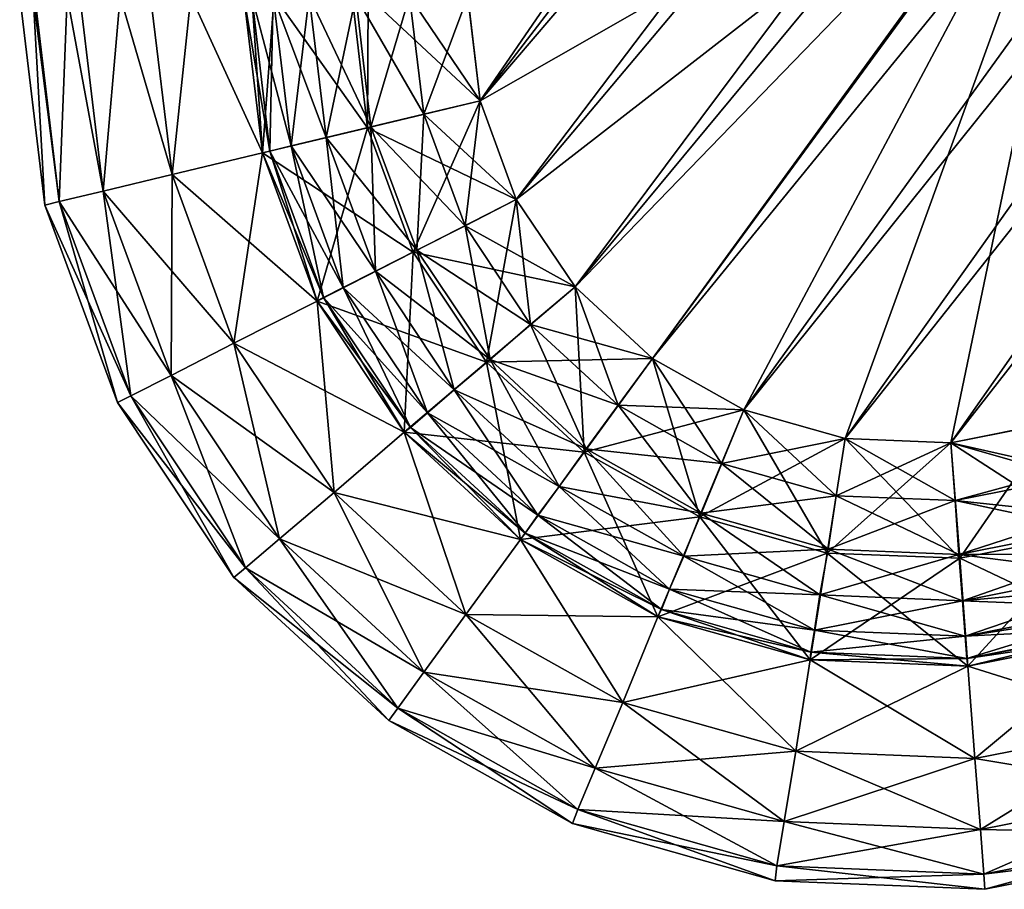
# Model space of a CAD drawing. Extents: x -1.4 to 0.3, y -0.88 to 0.41.
# Tile 1 of 256: x -1.3995 to -1.38851, y -0.88204 to -0.87233. Entities that reach past the tile are written whole.
import ezdxf

# ---------------------------------------------------------------- set-up
doc = ezdxf.new("R2010")
doc.units = 0
doc.linetypes.add('SOLIDLINE', pattern=[0])
doc.layers.add('BE3C_Space_1132_SLDPRT__Standar', color=251, linetype='SOLIDLINE')

msp = doc.modelspace()

# ---------------------------------------------------------------- meshes
at = {"layer": 'BE3C_Space_1132_SLDPRT__Standar', "color": 251}
mesh = msp.add_polyface(dxfattribs=at)
corners = [(-1.3945, -0.872067), (-1.34015, -0.711825), (-1.34402, -0.706036), (-1.34733, -0.697286), (-1.39436, -0.873234), (-1.29565, -0.757393), (-1.39396, -0.874336), (-1.3933, -0.875313), (-1.39244, -0.87611), (-1.39142, -0.876685), (-1.39029, -0.877005), (-1.3875, -0.869318, -0.03), (-1.38796, -0.876824, -0.03), (-1.38911, -0.877052, -0.03), (-1.39029, -0.877005, -0.03), (-1.39142, -0.876685, -0.03), (-1.39244, -0.87611, -0.03), (-1.3933, -0.875313, -0.03), (-1.3875, -0.869318, -0.0275), (-1.3933, -0.875313, -0.0275), (-1.39244, -0.87611, -0.0275), (-1.39142, -0.876685, -0.0275), (-1.39029, -0.877005, -0.0275), (-1.38911, -0.877052, -0.0275), (-1.38796, -0.876824, -0.0275), (-1.34791, -0.697504, -0.0025), (-1.34722, -0.699375, -0.0025), (-1.3945, -0.872067, -0.0025), (-1.3405, -0.712083, -0.0025), (-1.39029, -0.877005, -0.0025), (-1.39142, -0.876685, -0.0025), (-1.30268, -0.753613, -0.0025), (-1.39244, -0.87611, -0.0025), (-1.309, -0.748414, -0.0025), (-1.39436, -0.873234, -0.0025), (-1.38796, -0.876824, -0.0025), (-1.38911, -0.877052, -0.0025), (-1.3933, -0.875313, -0.0025), (-1.39396, -0.874336, -0.0025), (-1.39191, -0.87788, -0.02983), (-1.38779, -0.877352, -0.027427), (-1.39039, -0.877644, -0.027415), (-1.39167, -0.877283, -0.027415), (-1.38756, -0.878056, -0.00017), (-1.38796, -0.876824), (-1.38911, -0.877052), (-1.39049, -0.878283, -0.00017), (-1.39167, -0.877283, -0.002585), (-1.39039, -0.877644, -0.002585), (-1.38906, -0.877697, -0.002585), (-1.38776, -0.87744, -0.002585)]
mesh.append_faces([[corners[k] for k in face] for face in [(0, 1, 2), (0, 2, 3), (4, 5, 0), (4, 6, 5), (5, 6, 7), (5, 7, 8), (8, 9, 5), (5, 9, 10), (11, 12, 13), (11, 13, 14), (14, 15, 11), (11, 15, 16), (11, 16, 17), (18, 19, 20), (18, 20, 21), (21, 22, 18), (18, 22, 23), (18, 23, 24), (25, 26, 27), (27, 26, 28), (29, 30, 31), (31, 30, 32), (27, 33, 34), (31, 35, 36), (31, 36, 29), (32, 37, 31), (31, 37, 38), (31, 38, 34), (14, 39, 15), (40, 24, 23), (41, 23, 22), (41, 22, 42), (42, 22, 21), (43, 44, 45), (46, 10, 9), (47, 30, 48), (48, 30, 29), (49, 29, 36), (50, 36, 35)]])
mesh = msp.add_polyface(dxfattribs=at)
corners = [(-1.29565, -0.757393), (-1.27744, -0.768195), (-1.26516, -0.76718, -0.000426), (-1.30536, -0.751635), (-1.29351, -0.75354, -0.000439), (-1.29046, -0.749444, -0.00165), (-1.32059, -0.737251), (-1.32752, -0.730699), (-1.3945, -0.872067), (-1.38911, -0.877052), (-1.38796, -0.876824), (-1.34015, -0.711825), (-1.212, -0.781967), (-1.23439, -0.779692), (-1.24596, -0.778515), (-1.26655, -0.771766), (-1.39029, -0.877005), (-1.27994, -0.761456, -0.002902), (-1.28179, -0.76586, -0.0025), (-1.28695, -0.76347, -0.0025), (-1.29372, -0.753885, -0.002906), (-1.26975, -0.771424, -0.0025), (-1.29592, -0.757852, -0.0025), (-1.30268, -0.753613, -0.0025), (-1.2774, -0.757276, -0.00402), (-1.26529, -0.767533, -0.002898), (-1.29084, -0.750079, -0.004037), (-1.3945, -0.872067, -0.0025), (-1.3405, -0.712083, -0.0025), (-1.33908, -0.714782, -0.0025), (-1.33145, -0.72547, -0.0025), (-1.32888, -0.729067, -0.0025), (-1.32089, -0.737601, -0.0025), (-1.31671, -0.742074, -0.0025), (-1.309, -0.748414, -0.0025), (-1.39436, -0.873234, -0.0025), (-1.38796, -0.876824, -0.0025), (-1.26675, -0.772379, -0.0025), (-1.25136, -0.777265, -0.0025), (-1.23447, -0.780518, -0.0025), (-1.21753, -0.781758, -0.0025), (-1.21475, -0.781961, -0.0025)]
mesh.append_faces([[corners[k] for k in face] for face in [(0, 1, 2), (3, 0, 4), (4, 0, 2), (4, 2, 5), (6, 7, 8), (9, 10, 0), (7, 11, 8), (10, 12, 13), (10, 13, 14), (14, 15, 10), (10, 15, 1), (10, 1, 0), (8, 0, 3), (8, 3, 6), (0, 16, 9), (17, 18, 19), (17, 19, 20), (18, 17, 21), (19, 22, 20), (20, 22, 23), (24, 25, 17), (24, 17, 26), (26, 17, 20), (27, 28, 29), (29, 30, 27), (27, 30, 31), (27, 31, 32), (32, 33, 27), (27, 33, 34), (35, 34, 23), (22, 19, 36), (36, 19, 18), (22, 36, 23), (18, 21, 36), (36, 21, 37), (36, 37, 38), (38, 39, 36), (36, 39, 40), (36, 40, 41)]])
mesh = msp.add_polyface(dxfattribs=at)
corners = [(-1.3933, -0.875313, -0.03), (-1.39396, -0.874336, -0.03), (-1.3875, -0.869318, -0.03), (-1.39436, -0.873234, -0.03), (-1.3945, -0.872067, -0.03), (-1.3875, -0.869318, -0.0275), (-1.3945, -0.872067, -0.0275), (-1.39436, -0.873234, -0.0275), (-1.39396, -0.874336, -0.0275), (-1.3933, -0.875313, -0.0275), (-1.39511, -0.874923, -0.02983), (-1.39679, -0.873817, -0.02933), (-1.39562, -0.873535, -0.02983), (-1.39666, -0.872067, -0.029473), (-1.39579, -0.872067, -0.02983), (-1.39561, -0.872067, -0.029854), (-1.39608, -0.873646, -0.026768), (-1.39507, -0.874903, -0.027165), (-1.39558, -0.873525, -0.027165), (-1.39627, -0.872067, -0.026768), (-1.39575, -0.872067, -0.027165), (-1.39453, -0.874629, -0.027415), (-1.39499, -0.873384, -0.027415), (-1.39515, -0.872067, -0.027415), (-1.39511, -0.874923, -0.00017), (-1.39396, -0.874336), (-1.39436, -0.873234), (-1.39562, -0.873535, -0.00017), (-1.3945, -0.872067), (-1.39561, -0.872067, -0.000146), (-1.39579, -0.872067, -0.00017), (-1.39666, -0.872067, -0.000527), (-1.39608, -0.873646, -0.003232), (-1.39575, -0.872067, -0.002835), (-1.39558, -0.873525, -0.002835), (-1.39553, -0.875138, -0.003232), (-1.39515, -0.872067, -0.002585), (-1.39499, -0.873384, -0.002585), (-1.39507, -0.874903, -0.002835), (-1.39453, -0.874629, -0.002585), (-1.3945, -0.872067, -0.0025), (-1.39436, -0.873234, -0.0025), (-1.39396, -0.874336, -0.0025)]
mesh.append_faces([[corners[k] for k in face] for face in [(0, 1, 2), (2, 1, 3), (2, 3, 4), (5, 6, 7), (5, 7, 8), (8, 9, 5), (10, 11, 12), (12, 13, 14), (12, 14, 15), (1, 10, 12), (1, 12, 3), (3, 12, 15), (3, 15, 4), (16, 17, 18), (16, 18, 19), (19, 18, 20), (18, 21, 22), (18, 22, 20), (20, 22, 23), (21, 8, 22), (22, 8, 7), (22, 7, 23), (23, 7, 6), (24, 25, 26), (24, 26, 27), (26, 28, 29), (26, 29, 27), (27, 29, 30), (27, 30, 31), (32, 33, 34), (32, 34, 35), (33, 36, 34), (34, 36, 37), (34, 37, 38), (38, 37, 39), (36, 40, 37), (37, 40, 41), (37, 41, 39), (39, 41, 42)]])
mesh = msp.add_polyface(dxfattribs=at)
corners = [(-1.39841, -0.876604, -0.025), (-1.39841, -0.876604, -0.005), (-1.39922, -0.8744, -0.005), (-1.39922, -0.8744, -0.025), (-1.3995, -0.872067, -0.005), (-1.39679, -0.873817, -0.025), (-1.39679, -0.873817, -0.005), (-1.39618, -0.87547, -0.025), (-1.39618, -0.87547, -0.005), (-1.39826, -0.876527, -0.026294), (-1.39906, -0.87436, -0.026294), (-1.39935, -0.872067, -0.02611), (-1.39897, -0.872067, -0.027156), (-1.39857, -0.874244, -0.0275), (-1.39781, -0.8763, -0.0275), (-1.39711, -0.87594, -0.028535), (-1.3978, -0.874058, -0.028535), (-1.39838, -0.872067, -0.028092), (-1.39679, -0.873817, -0.02933), (-1.39618, -0.87547, -0.02933), (-1.39521, -0.876935, -0.02933), (-1.39511, -0.874923, -0.02983), (-1.39611, -0.875431, -0.025647), (-1.39671, -0.873797, -0.025647), (-1.39589, -0.875318, -0.02625), (-1.39647, -0.873739, -0.02625), (-1.39553, -0.875138, -0.026768), (-1.39608, -0.873646, -0.026768), (-1.39562, -0.873535, -0.00017), (-1.39679, -0.873817, -0.00067), (-1.39618, -0.87547, -0.00067), (-1.39711, -0.87594, -0.001464), (-1.3978, -0.874058, -0.001464), (-1.39857, -0.874244, -0.0025), (-1.39781, -0.8763, -0.0025), (-1.39826, -0.876527, -0.003706), (-1.39906, -0.87436, -0.003706), (-1.39897, -0.872067, -0.002844), (-1.39935, -0.872067, -0.00389), (-1.39671, -0.873797, -0.004353), (-1.39611, -0.875431, -0.004353), (-1.39647, -0.873739, -0.00375), (-1.39589, -0.875318, -0.00375), (-1.39608, -0.873646, -0.003232)]
mesh.append_faces([[corners[k] for k in face] for face in [(0, 1, 2), (0, 2, 3), (3, 2, 4), (5, 6, 7), (7, 6, 8), (9, 0, 3), (9, 3, 10), (3, 11, 10), (12, 13, 10), (10, 13, 14), (10, 14, 9), (15, 14, 13), (15, 13, 16), (13, 17, 16), (16, 18, 19), (16, 19, 15), (15, 19, 20), (21, 19, 18), (7, 22, 5), (5, 22, 23), (22, 24, 23), (23, 24, 25), (25, 26, 27), (28, 29, 30), (31, 30, 29), (31, 29, 32), (32, 33, 34), (32, 34, 31), (35, 34, 33), (35, 33, 36), (33, 37, 36), (1, 35, 36), (1, 36, 2), (2, 36, 38), (6, 39, 8), (8, 39, 40), (39, 41, 40), (40, 41, 42), (41, 43, 42)]])
mesh = msp.add_polyface(dxfattribs=at)
corners = [(-1.39922, -0.8744, -0.025), (-1.3995, -0.872067, -0.005), (-1.3995, -0.872067, -0.025), (-1.397, -0.872067, -0.025), (-1.397, -0.872067, -0.005), (-1.39679, -0.873817, -0.025), (-1.39679, -0.873817, -0.005), (-1.39935, -0.872067, -0.02611), (-1.39906, -0.87436, -0.026294), (-1.39933, -0.872067, -0.026294), (-1.39897, -0.872067, -0.027156), (-1.39883, -0.872067, -0.0275), (-1.39857, -0.874244, -0.0275), (-1.39838, -0.872067, -0.028092), (-1.3978, -0.874058, -0.028535), (-1.39804, -0.872067, -0.028535), (-1.39759, -0.872067, -0.028876), (-1.39679, -0.873817, -0.02933), (-1.397, -0.872067, -0.02933), (-1.39666, -0.872067, -0.029473), (-1.39562, -0.873535, -0.02983), (-1.39671, -0.873797, -0.025647), (-1.39691, -0.872067, -0.025647), (-1.39647, -0.873739, -0.02625), (-1.39667, -0.872067, -0.02625), (-1.39608, -0.873646, -0.026768), (-1.39627, -0.872067, -0.026768), (-1.39666, -0.872067, -0.000527), (-1.39679, -0.873817, -0.00067), (-1.39562, -0.873535, -0.00017), (-1.397, -0.872067, -0.00067), (-1.39759, -0.872067, -0.001124), (-1.3978, -0.874058, -0.001464), (-1.39804, -0.872067, -0.001464), (-1.39838, -0.872067, -0.001908), (-1.39857, -0.874244, -0.0025), (-1.39883, -0.872067, -0.0025), (-1.39897, -0.872067, -0.002844), (-1.39906, -0.87436, -0.003706), (-1.39933, -0.872067, -0.003706), (-1.39935, -0.872067, -0.00389), (-1.39922, -0.8744, -0.005), (-1.39691, -0.872067, -0.004353), (-1.39671, -0.873797, -0.004353), (-1.39667, -0.872067, -0.00375), (-1.39647, -0.873739, -0.00375), (-1.39627, -0.872067, -0.003232), (-1.39608, -0.873646, -0.003232), (-1.39575, -0.872067, -0.002835)]
mesh.append_faces([[corners[k] for k in face] for face in [(0, 1, 2), (3, 4, 5), (5, 4, 6), (0, 2, 7), (8, 7, 9), (8, 9, 10), (10, 11, 12), (12, 11, 13), (14, 13, 15), (14, 15, 16), (16, 17, 14), (16, 18, 17), (17, 18, 19), (17, 19, 20), (5, 21, 3), (3, 21, 22), (21, 23, 22), (22, 23, 24), (23, 25, 24), (24, 25, 26), (27, 28, 29), (27, 30, 28), (28, 30, 31), (28, 31, 32), (32, 31, 33), (32, 33, 34), (34, 35, 32), (34, 36, 35), (35, 36, 37), (38, 37, 39), (38, 39, 40), (41, 40, 1), (4, 42, 6), (6, 42, 43), (42, 44, 43), (43, 44, 45), (44, 46, 45), (45, 46, 47), (46, 48, 47)]])
mesh = msp.add_polyface(dxfattribs=at)
corners = [(-1.39618, -0.87547, -0.025), (-1.39618, -0.87547, -0.005), (-1.39521, -0.876935, -0.025), (-1.39429, -0.876153, -0.02983), (-1.39618, -0.87547, -0.02933), (-1.39511, -0.874923, -0.02983), (-1.39244, -0.87611, -0.03), (-1.3933, -0.875313, -0.03), (-1.39396, -0.874336, -0.03), (-1.39514, -0.87688, -0.025647), (-1.39611, -0.875431, -0.025647), (-1.39495, -0.876718, -0.02625), (-1.39589, -0.875318, -0.02625), (-1.39465, -0.87646, -0.026768), (-1.39553, -0.875138, -0.026768), (-1.39647, -0.873739, -0.02625), (-1.39425, -0.876124, -0.027165), (-1.39507, -0.874903, -0.027165), (-1.39608, -0.873646, -0.026768), (-1.39282, -0.876634, -0.027415), (-1.3938, -0.875733, -0.027415), (-1.39453, -0.874629, -0.027415), (-1.39558, -0.873525, -0.027165), (-1.39244, -0.87611, -0.0275), (-1.3933, -0.875313, -0.0275), (-1.39396, -0.874336, -0.0275), (-1.39429, -0.876153, -0.00017), (-1.3933, -0.875313), (-1.39396, -0.874336), (-1.39511, -0.874923, -0.00017), (-1.39562, -0.873535, -0.00017), (-1.39618, -0.87547, -0.00067), (-1.39521, -0.876935, -0.00067), (-1.39611, -0.875431, -0.004353), (-1.39521, -0.876935, -0.005), (-1.39589, -0.875318, -0.00375), (-1.39514, -0.87688, -0.004353), (-1.39608, -0.873646, -0.003232), (-1.39553, -0.875138, -0.003232), (-1.39495, -0.876718, -0.00375), (-1.39465, -0.87646, -0.003232), (-1.39558, -0.873525, -0.002835), (-1.39507, -0.874903, -0.002835), (-1.39425, -0.876124, -0.002835), (-1.39453, -0.874629, -0.002585), (-1.3938, -0.875733, -0.002585), (-1.39396, -0.874336, -0.0025), (-1.3933, -0.875313, -0.0025), (-1.39282, -0.876634, -0.002585), (-1.39244, -0.87611, -0.0025)]
mesh.append_faces([[corners[k] for k in face] for face in [(0, 1, 2), (3, 4, 5), (6, 3, 7), (7, 3, 5), (7, 5, 8), (0, 9, 10), (10, 11, 12), (12, 13, 14), (12, 14, 15), (13, 16, 14), (14, 16, 17), (14, 17, 18), (16, 19, 20), (16, 20, 17), (17, 20, 21), (17, 21, 22), (19, 23, 20), (20, 23, 24), (20, 24, 21), (21, 24, 25), (26, 27, 28), (26, 28, 29), (30, 31, 29), (29, 31, 32), (29, 32, 26), (1, 33, 34), (33, 35, 36), (35, 37, 38), (35, 38, 39), (39, 38, 40), (38, 41, 42), (38, 42, 40), (40, 42, 43), (42, 44, 43), (43, 44, 45), (44, 46, 45), (45, 46, 47), (45, 47, 48), (48, 47, 49)]])
mesh = msp.add_polyface(dxfattribs=at)
corners = [(-1.39711, -0.878558, -0.025), (-1.39841, -0.876604, -0.005), (-1.39841, -0.876604, -0.025), (-1.39521, -0.876935, -0.025), (-1.39618, -0.87547, -0.005), (-1.39521, -0.876935, -0.005), (-1.39391, -0.878132, -0.025), (-1.39698, -0.878447, -0.026294), (-1.39826, -0.876527, -0.026294), (-1.39781, -0.8763, -0.0275), (-1.3966, -0.878123, -0.0275), (-1.39599, -0.877607, -0.028535), (-1.39711, -0.87594, -0.028535), (-1.39521, -0.876935, -0.02933), (-1.39391, -0.878132, -0.02933), (-1.3932, -0.877157, -0.02983), (-1.39429, -0.876153, -0.02983), (-1.39618, -0.87547, -0.02933), (-1.39386, -0.878063, -0.025647), (-1.39514, -0.87688, -0.025647), (-1.39618, -0.87547, -0.025), (-1.39372, -0.877861, -0.02625), (-1.39495, -0.876718, -0.02625), (-1.39611, -0.875431, -0.025647), (-1.39348, -0.87754, -0.026768), (-1.39465, -0.87646, -0.026768), (-1.39589, -0.875318, -0.02625), (-1.39318, -0.877121, -0.027165), (-1.39425, -0.876124, -0.027165), (-1.39429, -0.876153, -0.00017), (-1.39521, -0.876935, -0.00067), (-1.39391, -0.878132, -0.00067), (-1.3932, -0.877157, -0.00017), (-1.39599, -0.877607, -0.001464), (-1.39618, -0.87547, -0.00067), (-1.39711, -0.87594, -0.001464), (-1.39781, -0.8763, -0.0025), (-1.3966, -0.878123, -0.0025), (-1.39698, -0.878447, -0.003706), (-1.39826, -0.876527, -0.003706), (-1.39711, -0.878558, -0.005), (-1.39611, -0.875431, -0.004353), (-1.39514, -0.87688, -0.004353), (-1.39391, -0.878132, -0.005), (-1.39589, -0.875318, -0.00375), (-1.39495, -0.876718, -0.00375), (-1.39386, -0.878063, -0.004353), (-1.39372, -0.877861, -0.00375), (-1.39465, -0.87646, -0.003232), (-1.39348, -0.87754, -0.003232), (-1.39425, -0.876124, -0.002835), (-1.39318, -0.877121, -0.002835), (-1.3938, -0.875733, -0.002585)]
mesh.append_faces([[corners[k] for k in face] for face in [(0, 1, 2), (3, 4, 5), (3, 5, 6), (7, 2, 8), (8, 9, 10), (11, 10, 9), (11, 9, 12), (12, 13, 11), (11, 13, 14), (15, 14, 13), (15, 13, 16), (16, 13, 17), (3, 18, 19), (3, 19, 20), (19, 21, 22), (19, 22, 23), (21, 24, 22), (22, 24, 25), (22, 25, 26), (24, 27, 25), (25, 27, 28), (29, 30, 31), (29, 31, 32), (33, 30, 34), (33, 34, 35), (35, 36, 37), (35, 37, 33), (38, 36, 39), (40, 39, 1), (5, 41, 42), (5, 42, 43), (42, 44, 45), (42, 45, 46), (46, 45, 47), (45, 48, 47), (47, 48, 49), (48, 50, 49), (49, 50, 51), (50, 52, 51)]])
mesh = msp.add_polyface(dxfattribs=at)
corners = [(-1.39049, -0.878283, -0.02983), (-1.39238, -0.878994, -0.02933), (-1.39191, -0.87788, -0.02983), (-1.39391, -0.878132, -0.02933), (-1.3932, -0.877157, -0.02983), (-1.39142, -0.876685, -0.03), (-1.39244, -0.87611, -0.03), (-1.39429, -0.876153, -0.02983), (-1.39391, -0.878132, -0.025), (-1.39234, -0.878915, -0.025647), (-1.39386, -0.878063, -0.025647), (-1.39225, -0.878685, -0.02625), (-1.39372, -0.877861, -0.02625), (-1.39209, -0.878318, -0.026768), (-1.39348, -0.87754, -0.026768), (-1.39048, -0.878239, -0.027165), (-1.3919, -0.877839, -0.027165), (-1.39318, -0.877121, -0.027165), (-1.39039, -0.877644, -0.027415), (-1.39167, -0.877283, -0.027415), (-1.39282, -0.876634, -0.027415), (-1.39425, -0.876124, -0.027165), (-1.39142, -0.876685, -0.0275), (-1.39244, -0.87611, -0.0275), (-1.39049, -0.878283, -0.00017), (-1.39142, -0.876685), (-1.39191, -0.87788, -0.00017), (-1.39244, -0.87611), (-1.3932, -0.877157, -0.00017), (-1.3933, -0.875313), (-1.39429, -0.876153, -0.00017), (-1.39391, -0.878132, -0.00067), (-1.39238, -0.878994, -0.00067), (-1.39391, -0.878132, -0.005), (-1.39386, -0.878063, -0.004353), (-1.39238, -0.878994, -0.005), (-1.39372, -0.877861, -0.00375), (-1.39234, -0.878915, -0.004353), (-1.39348, -0.87754, -0.003232), (-1.39225, -0.878685, -0.00375), (-1.39209, -0.878318, -0.003232), (-1.39318, -0.877121, -0.002835), (-1.3919, -0.877839, -0.002835), (-1.39057, -0.878751, -0.003232), (-1.3938, -0.875733, -0.002585), (-1.39282, -0.876634, -0.002585), (-1.39167, -0.877283, -0.002585), (-1.39048, -0.878239, -0.002835), (-1.39244, -0.87611, -0.0025), (-1.39142, -0.876685, -0.0025)]
mesh.append_faces([[corners[k] for k in face] for face in [(0, 1, 2), (2, 1, 3), (2, 3, 4), (5, 2, 4), (5, 4, 6), (6, 4, 7), (8, 9, 10), (10, 11, 12), (11, 13, 12), (12, 13, 14), (13, 15, 16), (13, 16, 14), (14, 16, 17), (16, 18, 19), (16, 19, 17), (17, 19, 20), (17, 20, 21), (19, 22, 20), (20, 22, 23), (24, 25, 26), (26, 25, 27), (26, 27, 28), (28, 27, 29), (28, 29, 30), (28, 31, 32), (28, 32, 26), (33, 34, 35), (34, 36, 37), (36, 38, 39), (39, 38, 40), (38, 41, 40), (40, 41, 42), (40, 42, 43), (41, 44, 45), (41, 45, 42), (42, 45, 46), (42, 46, 47), (45, 48, 46), (46, 48, 49)]])
mesh = msp.add_polyface(dxfattribs=at)
corners = [(-1.39333, -0.881303, -0.025), (-1.39333, -0.881303, -0.005), (-1.39538, -0.880154, -0.005), (-1.39538, -0.880154, -0.025), (-1.39711, -0.878558, -0.005), (-1.39711, -0.878558, -0.025), (-1.39841, -0.876604, -0.005), (-1.39391, -0.878132, -0.025), (-1.39521, -0.876935, -0.005), (-1.39391, -0.878132, -0.005), (-1.39327, -0.881146, -0.026294), (-1.39528, -0.880016, -0.026294), (-1.39698, -0.878447, -0.026294), (-1.39841, -0.876604, -0.025), (-1.39826, -0.876527, -0.026294), (-1.3966, -0.878123, -0.0275), (-1.39499, -0.879612, -0.0275), (-1.39308, -0.880684, -0.0275), (-1.39277, -0.87995, -0.028535), (-1.39452, -0.878969, -0.028535), (-1.39599, -0.877607, -0.028535), (-1.39391, -0.878132, -0.02933), (-1.39386, -0.878063, -0.025647), (-1.39521, -0.876935, -0.025), (-1.39372, -0.877861, -0.02625), (-1.39514, -0.87688, -0.025647), (-1.39277, -0.87995, -0.001464), (-1.39391, -0.878132, -0.00067), (-1.39452, -0.878969, -0.001464), (-1.39521, -0.876935, -0.00067), (-1.39599, -0.877607, -0.001464), (-1.3966, -0.878123, -0.0025), (-1.39499, -0.879612, -0.0025), (-1.39308, -0.880684, -0.0025), (-1.39327, -0.881146, -0.003706), (-1.39528, -0.880016, -0.003706), (-1.39698, -0.878447, -0.003706), (-1.39781, -0.8763, -0.0025), (-1.39826, -0.876527, -0.003706), (-1.39514, -0.87688, -0.004353), (-1.39386, -0.878063, -0.004353)]
mesh.append_faces([[corners[k] for k in face] for face in [(0, 1, 2), (0, 2, 3), (3, 2, 4), (3, 4, 5), (5, 4, 6), (7, 8, 9), (10, 0, 3), (10, 3, 11), (11, 3, 5), (11, 5, 12), (12, 5, 13), (14, 15, 12), (12, 15, 16), (12, 16, 11), (11, 16, 17), (11, 17, 10), (18, 16, 19), (19, 16, 15), (19, 15, 20), (20, 21, 19), (7, 22, 23), (22, 24, 25), (26, 27, 28), (28, 27, 29), (28, 29, 30), (30, 31, 32), (30, 32, 28), (28, 32, 33), (34, 33, 32), (34, 32, 35), (35, 32, 31), (35, 31, 36), (36, 31, 37), (1, 34, 35), (1, 35, 2), (2, 35, 36), (2, 36, 4), (4, 36, 38), (9, 39, 40)]])
mesh = msp.add_polyface(dxfattribs=at)
corners = [(-1.38796, -0.876824, -0.03), (-1.38756, -0.878056, -0.02983), (-1.38901, -0.878342, -0.02983), (-1.38892, -0.879545, -0.02933), (-1.38911, -0.877052, -0.03), (-1.39049, -0.878283, -0.02983), (-1.39029, -0.877005, -0.03), (-1.39191, -0.87788, -0.02983), (-1.38763, -0.87785, -0.027236), (-1.38776, -0.87744, -0.027415), (-1.38906, -0.877697, -0.027415), (-1.38749, -0.878295, -0.026938), (-1.38758, -0.878014, -0.027165), (-1.38902, -0.878298, -0.027165), (-1.38736, -0.878668, -0.026546), (-1.38742, -0.878506, -0.026768), (-1.38898, -0.878815, -0.026768), (-1.39057, -0.878751, -0.026768), (-1.39048, -0.878239, -0.027165), (-1.39209, -0.878318, -0.026768), (-1.39039, -0.877644, -0.027415), (-1.3919, -0.877839, -0.027165), (-1.38779, -0.877352, -0.027427), (-1.38911, -0.877052, -0.0275), (-1.38756, -0.878056, -0.00017), (-1.38911, -0.877052), (-1.38901, -0.878342, -0.00017), (-1.39029, -0.877005), (-1.39049, -0.878283, -0.00017), (-1.39191, -0.87788, -0.00017), (-1.39068, -0.879474, -0.00067), (-1.38719, -0.879203, -0.00067), (-1.39057, -0.878751, -0.003232), (-1.3919, -0.877839, -0.002835), (-1.39048, -0.878239, -0.002835), (-1.38898, -0.878815, -0.003232), (-1.38902, -0.878298, -0.002835), (-1.38742, -0.878506, -0.003232), (-1.38758, -0.878014, -0.002835), (-1.39167, -0.877283, -0.002585), (-1.39039, -0.877644, -0.002585), (-1.38906, -0.877697, -0.002585), (-1.38776, -0.87744, -0.002585), (-1.39029, -0.877005, -0.0025), (-1.38911, -0.877052, -0.0025)]
mesh.append_faces([[corners[k] for k in face] for face in [(0, 1, 2), (1, 3, 2), (0, 2, 4), (4, 2, 5), (4, 5, 6), (6, 5, 7), (8, 9, 10), (11, 12, 13), (14, 15, 16), (15, 11, 16), (16, 11, 13), (16, 13, 17), (17, 13, 18), (17, 18, 19), (12, 8, 13), (13, 8, 10), (13, 10, 18), (18, 10, 20), (18, 20, 21), (9, 22, 10), (10, 22, 23), (10, 23, 20), (24, 25, 26), (26, 25, 27), (26, 27, 28), (29, 30, 28), (26, 31, 24), (32, 33, 34), (32, 34, 35), (35, 34, 36), (35, 36, 37), (37, 36, 38), (34, 39, 40), (34, 40, 36), (36, 40, 41), (36, 41, 38), (38, 41, 42), (40, 43, 41), (41, 44, 42)]])
mesh = msp.add_polyface(dxfattribs=at)
corners = [(-1.39107, -0.881943, -0.025), (-1.39107, -0.881943, -0.005), (-1.39333, -0.881303, -0.005), (-1.39333, -0.881303, -0.025), (-1.39391, -0.878132, -0.025), (-1.39391, -0.878132, -0.005), (-1.39238, -0.878994, -0.025), (-1.39238, -0.878994, -0.005), (-1.39068, -0.879474, -0.025), (-1.39068, -0.879474, -0.005), (-1.39105, -0.881774, -0.026294), (-1.39327, -0.881146, -0.026294), (-1.39308, -0.880684, -0.0275), (-1.39097, -0.881281, -0.0275), (-1.39084, -0.880496, -0.028535), (-1.39277, -0.87995, -0.028535), (-1.39499, -0.879612, -0.0275), (-1.39452, -0.878969, -0.028535), (-1.39391, -0.878132, -0.02933), (-1.39238, -0.878994, -0.02933), (-1.39068, -0.879474, -0.02933), (-1.39067, -0.87939, -0.025647), (-1.39234, -0.878915, -0.025647), (-1.39063, -0.879143, -0.02625), (-1.39225, -0.878685, -0.02625), (-1.39386, -0.878063, -0.025647), (-1.39057, -0.878751, -0.026768), (-1.39209, -0.878318, -0.026768), (-1.39191, -0.87788, -0.00017), (-1.39238, -0.878994, -0.00067), (-1.39068, -0.879474, -0.00067), (-1.39084, -0.880496, -0.001464), (-1.39277, -0.87995, -0.001464), (-1.39391, -0.878132, -0.00067), (-1.39452, -0.878969, -0.001464), (-1.39308, -0.880684, -0.0025), (-1.39097, -0.881281, -0.0025), (-1.39105, -0.881774, -0.003706), (-1.39327, -0.881146, -0.003706), (-1.39386, -0.878063, -0.004353), (-1.39234, -0.878915, -0.004353), (-1.39372, -0.877861, -0.00375), (-1.39225, -0.878685, -0.00375), (-1.39067, -0.87939, -0.004353), (-1.39209, -0.878318, -0.003232), (-1.39063, -0.879143, -0.00375)]
mesh.append_faces([[corners[k] for k in face] for face in [(0, 1, 2), (0, 2, 3), (4, 5, 6), (6, 5, 7), (6, 7, 8), (8, 7, 9), (10, 0, 3), (10, 3, 11), (11, 12, 13), (11, 13, 10), (14, 13, 12), (14, 12, 15), (15, 12, 16), (17, 18, 19), (17, 19, 15), (15, 19, 20), (15, 20, 14), (8, 21, 6), (6, 21, 22), (6, 22, 4), (22, 23, 24), (22, 24, 25), (24, 26, 27), (28, 29, 30), (31, 30, 29), (31, 29, 32), (32, 29, 33), (34, 35, 32), (32, 35, 36), (32, 36, 31), (37, 36, 35), (37, 35, 38), (1, 37, 38), (1, 38, 2), (7, 39, 40), (7, 40, 9), (40, 41, 42), (40, 42, 43), (42, 44, 45)]])
mesh = msp.add_polyface(dxfattribs=at)
corners = [(-1.38642, -0.881582, -0.025), (-1.38642, -0.881582, -0.005), (-1.38873, -0.882037, -0.005), (-1.38873, -0.882037, -0.025), (-1.38892, -0.879545, -0.025), (-1.38892, -0.879545, -0.005), (-1.38719, -0.879203, -0.025), (-1.38719, -0.879203, -0.005), (-1.38756, -0.878056, -0.02983), (-1.38719, -0.879203, -0.02933), (-1.38892, -0.879545, -0.02933), (-1.38687, -0.880188, -0.028535), (-1.38663, -0.880944, -0.0275), (-1.38878, -0.881369, -0.0275), (-1.38647, -0.881419, -0.026294), (-1.38874, -0.881867, -0.026294), (-1.38884, -0.880577, -0.028535), (-1.38727, -0.878952, -0.026078), (-1.38729, -0.878884, -0.02625), (-1.38895, -0.879211, -0.02625), (-1.38721, -0.879133, -0.025555), (-1.38722, -0.879122, -0.025647), (-1.38893, -0.87946, -0.025647), (-1.38736, -0.878668, -0.026546), (-1.38898, -0.878815, -0.026768), (-1.38647, -0.881419, -0.003706), (-1.38874, -0.881867, -0.003706), (-1.38663, -0.880944, -0.0025), (-1.38878, -0.881369, -0.0025), (-1.38687, -0.880188, -0.001464), (-1.38719, -0.879203, -0.00067), (-1.38892, -0.879545, -0.00067), (-1.39049, -0.878283, -0.00017), (-1.38901, -0.878342, -0.00017), (-1.38884, -0.880577, -0.001464), (-1.39068, -0.879474, -0.00067), (-1.39084, -0.880496, -0.001464), (-1.38893, -0.87946, -0.004353), (-1.38722, -0.879122, -0.004353), (-1.38895, -0.879211, -0.00375), (-1.38729, -0.878884, -0.00375), (-1.38898, -0.878815, -0.003232), (-1.38742, -0.878506, -0.003232)]
mesh.append_faces([[corners[k] for k in face] for face in [(0, 1, 2), (0, 2, 3), (4, 5, 6), (6, 5, 7), (8, 9, 10), (11, 12, 13), (14, 0, 3), (14, 3, 15), (15, 13, 12), (15, 12, 14), (11, 13, 16), (16, 10, 9), (16, 9, 11), (17, 18, 19), (20, 21, 22), (6, 20, 4), (4, 20, 22), (21, 17, 22), (22, 17, 19), (18, 23, 19), (19, 23, 24), (1, 25, 26), (25, 27, 28), (29, 30, 31), (32, 31, 33), (33, 31, 30), (29, 31, 34), (34, 31, 35), (36, 28, 34), (34, 28, 27), (34, 27, 29), (25, 28, 26), (1, 26, 2), (5, 37, 7), (7, 37, 38), (37, 39, 38), (38, 39, 40), (39, 41, 40), (40, 41, 42)]])
mesh = msp.add_polyface(dxfattribs=at)
corners = [(-1.38873, -0.882037, -0.025), (-1.38873, -0.882037, -0.005), (-1.39107, -0.881943, -0.005), (-1.39107, -0.881943, -0.025), (-1.39068, -0.879474, -0.025), (-1.39068, -0.879474, -0.005), (-1.38892, -0.879545, -0.025), (-1.38892, -0.879545, -0.005), (-1.38874, -0.881867, -0.026294), (-1.39105, -0.881774, -0.026294), (-1.39097, -0.881281, -0.0275), (-1.38878, -0.881369, -0.0275), (-1.38884, -0.880577, -0.028535), (-1.39084, -0.880496, -0.028535), (-1.39068, -0.879474, -0.02933), (-1.38892, -0.879545, -0.02933), (-1.38901, -0.878342, -0.02983), (-1.39049, -0.878283, -0.02983), (-1.39238, -0.878994, -0.02933), (-1.38893, -0.87946, -0.025647), (-1.39067, -0.87939, -0.025647), (-1.38895, -0.879211, -0.02625), (-1.39063, -0.879143, -0.02625), (-1.39234, -0.878915, -0.025647), (-1.38898, -0.878815, -0.026768), (-1.39057, -0.878751, -0.026768), (-1.39225, -0.878685, -0.02625), (-1.39049, -0.878283, -0.00017), (-1.39068, -0.879474, -0.00067), (-1.38892, -0.879545, -0.00067), (-1.38884, -0.880577, -0.001464), (-1.39084, -0.880496, -0.001464), (-1.39097, -0.881281, -0.0025), (-1.38878, -0.881369, -0.0025), (-1.38874, -0.881867, -0.003706), (-1.39105, -0.881774, -0.003706), (-1.39234, -0.878915, -0.004353), (-1.39067, -0.87939, -0.004353), (-1.38893, -0.87946, -0.004353), (-1.39225, -0.878685, -0.00375), (-1.39063, -0.879143, -0.00375), (-1.38895, -0.879211, -0.00375), (-1.39209, -0.878318, -0.003232), (-1.39057, -0.878751, -0.003232), (-1.38898, -0.878815, -0.003232)]
mesh.append_faces([[corners[k] for k in face] for face in [(0, 1, 2), (0, 2, 3), (4, 5, 6), (6, 5, 7), (8, 0, 3), (8, 3, 9), (9, 10, 11), (9, 11, 8), (12, 11, 10), (12, 10, 13), (13, 14, 15), (13, 15, 12), (16, 15, 14), (16, 14, 17), (17, 14, 18), (6, 19, 4), (4, 19, 20), (19, 21, 20), (20, 21, 22), (20, 22, 23), (21, 24, 22), (22, 24, 25), (22, 25, 26), (27, 28, 29), (30, 28, 31), (31, 32, 33), (34, 33, 32), (34, 32, 35), (1, 34, 35), (1, 35, 2), (5, 36, 37), (5, 37, 7), (7, 37, 38), (37, 39, 40), (37, 40, 38), (38, 40, 41), (40, 42, 43), (40, 43, 41), (41, 43, 44)]])

doc.saveas('drawing.dxf')
